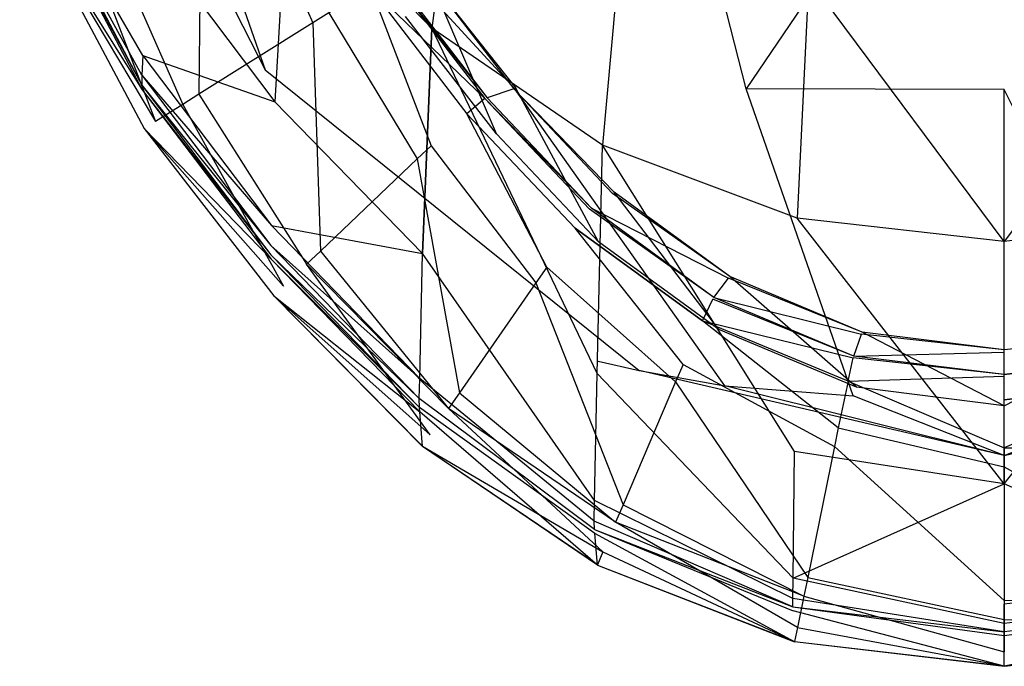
# Model space of a CAD drawing. Extents: x 0 to 0.36, y -0.55 to 0.
# Tile 1 of 25: x 0.033 to 0.18, y -0.55 to -0.453. Entities that reach past the tile are written whole.
import ezdxf

# ---------------------------------------------------------------- set-up
doc = ezdxf.new("R2010")
doc.units = 0
doc.layers.add('L0_WC_N_767710__0___REPLACEMTFO', color=7, linetype='CONTINUOUS')

msp = doc.modelspace()

# ---------------------------------------------------------------- linework, layer by layer
at = {"layer": 'L0_WC_N_767710__0___REPLACEMTFO', "color": 8}
for points, invisible_edges in [([(0.036309, -0.395589, 0.311813), (0.069614, -0.460972, 0.318423), (0.04829, -0.400198, 0.263608), (0.036309, -0.395589, 0.311813)], 14), ([(0.04829, -0.400198, 0.263608), (0.069614, -0.460972, 0.318423), (0.079198, -0.464286, 0.281837), (0.04829, -0.400198, 0.263608)], 14), ([(0.106856, -0.463733, 0.254374), (0.04829, -0.400198, 0.263608), (0.079198, -0.464286, 0.281837), (0.106856, -0.463733, 0.254374)], 14), ([(0.04829, -0.400198, 0.263608), (0.106856, -0.463733, 0.254374), (0.082529, -0.403748, 0.225621), (0.04829, -0.400198, 0.263608)], 14), ([(0.127132, -0.407591, 0.198717), (0.082529, -0.403748, 0.225621), (0.106856, -0.463733, 0.254374), (0.127132, -0.407591, 0.198717)], 14), ([(0.180001, -0.406734, 0.192927), (0.127132, -0.407591, 0.198717), (0.141452, -0.463819, 0.23722), (0.180001, -0.406734, 0.192927)], 14), ([(0.180001, -0.406734, 0.192927), (0.141452, -0.463819, 0.23722), (0.179993, -0.463899, 0.231038), (0.180001, -0.406734, 0.192927)], 14), ([(0.232868, -0.407591, 0.198717), (0.180001, -0.406734, 0.192927), (0.180007, -0.463899, 0.231038), (0.232868, -0.407591, 0.198717)], 14), ([(0.141452, -0.463819, 0.23722), (0.127132, -0.407591, 0.198717), (0.106856, -0.463733, 0.254374), (0.141452, -0.463819, 0.23722)], 14), ([(0.076702, -0.453971, 0.360159), (0.062637, -0.42141, 0.360159), (0.060035, -0.422593, 0.360159), (0.076702, -0.453971, 0.360159)], 13), ([(0.062637, -0.42141, 0.360159), (0.076702, -0.453971, 0.360159), (0.079126, -0.452454, 0.360159), (0.062637, -0.42141, 0.360159)], 14), ([(0.098628, -0.421761, 0.199182), (0.09449, -0.454767, 0.228933), (0.07301, -0.432799, 0.233364), (0.098628, -0.421761, 0.199182)], 14), ([(0.119993, -0.472185, 0.22553), (0.09449, -0.454767, 0.228933), (0.098628, -0.421761, 0.199182), (0.119993, -0.472185, 0.22553)], 14), ([(0.123167, -0.437391, 0.195052), (0.119993, -0.472185, 0.22553), (0.098628, -0.421761, 0.199182), (0.123167, -0.437391, 0.195052)], 14), ([(0.059712, -0.46461, 0.360159), (0.060035, -0.422593, 0.360159), (0.041798, -0.430884, 0.360159), (0.059712, -0.46461, 0.360159)], 13), ([(0.060035, -0.422593, 0.360159), (0.059712, -0.46461, 0.360159), (0.076702, -0.453971, 0.360159), (0.060035, -0.422593, 0.360159)], 14), ([(0.051314, -0.458827, 0.300282), (0.032994, -0.427008, 0.305445), (0.033163, -0.424341, 0.30067), (0.051314, -0.458827, 0.300282)], 14), ([(0.033163, -0.424341, 0.30067), (0.052004, -0.440452, 0.270761), (0.051314, -0.458827, 0.300282), (0.033163, -0.424341, 0.30067)], 14), ([(0.051203, -0.46178, 0.305334), (0.032936, -0.428446, 0.309512), (0.032994, -0.427008, 0.305445), (0.051203, -0.46178, 0.305334)], 14), ([(0.032994, -0.427008, 0.305445), (0.051314, -0.458827, 0.300282), (0.051203, -0.46178, 0.305334), (0.032994, -0.427008, 0.305445)], 13), ([(0.032936, -0.428446, 0.309512), (0.051186, -0.463242, 0.309369), (0.032946, -0.429141, 0.313976), (0.032936, -0.428446, 0.309512)], 14), ([(0.032936, -0.428446, 0.309512), (0.051203, -0.46178, 0.305334), (0.051186, -0.463242, 0.309369), (0.032936, -0.428446, 0.309512)], 13), ([(0.032946, -0.429141, 0.313976), (0.051186, -0.463242, 0.309369), (0.051223, -0.463944, 0.313849), (0.032946, -0.429141, 0.313976)], 14), ([(0.032946, -0.429141, 0.313976), (0.051223, -0.463944, 0.313849), (0.033029, -0.434871, 0.350791), (0.032946, -0.429141, 0.313976)], 14), ([(0.057288, -0.466128, 0.360159), (0.041798, -0.430884, 0.360159), (0.039196, -0.432067, 0.360159), (0.057288, -0.466128, 0.360159)], 13), ([(0.041798, -0.430884, 0.360159), (0.057288, -0.466128, 0.360159), (0.059712, -0.46461, 0.360159), (0.041798, -0.430884, 0.360159)], 14), ([(0.053229, -0.46867, 0.358283), (0.039196, -0.432067, 0.360159), (0.034841, -0.434047, 0.358283), (0.053229, -0.46867, 0.358283)], 13), ([(0.039196, -0.432067, 0.360159), (0.053229, -0.46867, 0.358283), (0.057288, -0.466128, 0.360159), (0.039196, -0.432067, 0.360159)], 14), ([(0.07301, -0.432799, 0.233364), (0.071021, -0.465755, 0.26879), (0.052004, -0.440452, 0.270761), (0.07301, -0.432799, 0.233364)], 14), ([(0.07301, -0.432799, 0.233364), (0.09449, -0.454767, 0.228933), (0.071021, -0.465755, 0.26879), (0.07301, -0.432799, 0.233364)], 14), ([(0.033029, -0.434871, 0.350791), (0.051223, -0.463944, 0.313849), (0.051527, -0.469737, 0.350788), (0.033029, -0.434871, 0.350791)], 14), ([(0.051533, -0.469733, 0.353755), (0.033029, -0.434871, 0.350791), (0.051527, -0.469737, 0.350788), (0.051533, -0.469733, 0.353755)], 13), ([(0.033029, -0.434871, 0.350791), (0.051533, -0.469733, 0.353755), (0.03303, -0.434871, 0.353755), (0.033029, -0.434871, 0.350791)], 14), ([(0.03303, -0.434871, 0.353755), (0.053229, -0.46867, 0.358283), (0.034841, -0.434047, 0.358283), (0.03303, -0.434871, 0.353755)], 14), ([(0.053229, -0.46867, 0.358283), (0.03303, -0.434871, 0.353755), (0.051533, -0.469733, 0.353755), (0.053229, -0.46867, 0.358283)], 13), ([(0.14908, -0.483085, 0.223643), (0.119993, -0.472185, 0.22553), (0.123167, -0.437391, 0.195052), (0.14908, -0.483085, 0.223643)], 14), ([(0.150775, -0.44736, 0.192607), (0.14908, -0.483085, 0.223643), (0.123167, -0.437391, 0.195052), (0.150775, -0.44736, 0.192607)], 14), ([(0.052004, -0.440452, 0.270761), (0.071021, -0.465755, 0.26879), (0.051314, -0.458827, 0.300282), (0.052004, -0.440452, 0.270761)], 14), ([(0.093668, -0.446819, 0.308193), (0.088939, -0.44715, 0.347563), (0.106734, -0.463811, 0.310417), (0.093668, -0.446819, 0.308193)], 14), ([(0.094026, -0.446794, 0.305211), (0.104139, -0.470533, 0.301781), (0.090577, -0.452987, 0.299455), (0.094026, -0.446794, 0.305211)], 13), ([(0.093668, -0.446819, 0.308193), (0.107046, -0.463699, 0.307432), (0.094026, -0.446794, 0.305211), (0.093668, -0.446819, 0.308193)], 14), ([(0.107046, -0.463699, 0.307432), (0.093668, -0.446819, 0.308193), (0.106734, -0.463811, 0.310417), (0.107046, -0.463699, 0.307432)], 13), ([(0.104139, -0.470533, 0.301781), (0.094026, -0.446794, 0.305211), (0.107046, -0.463699, 0.307432), (0.104139, -0.470533, 0.301781)], 14), ([(0.085369, -0.448852, 0.357462), (0.102417, -0.465227, 0.35095), (0.088532, -0.447179, 0.350951), (0.085369, -0.448852, 0.357462)], 14), ([(0.088532, -0.447179, 0.350951), (0.102761, -0.465118, 0.347739), (0.088939, -0.44715, 0.347563), (0.088532, -0.447179, 0.350951)], 14), ([(0.102761, -0.465118, 0.347739), (0.088532, -0.447179, 0.350951), (0.102417, -0.465227, 0.35095), (0.102761, -0.465118, 0.347739)], 13), ([(0.088939, -0.44715, 0.347563), (0.102761, -0.465118, 0.347739), (0.106734, -0.463811, 0.310417), (0.088939, -0.44715, 0.347563)], 14), ([(0.18, -0.486573, 0.223553), (0.14908, -0.483085, 0.223643), (0.150775, -0.44736, 0.192607), (0.18, -0.486573, 0.223553)], 14), ([(0.18, -0.486573, 0.223553), (0.150775, -0.44736, 0.192607), (0.18, -0.451111, 0.192034), (0.18, -0.486573, 0.223553)], 14), ([(0.209225, -0.44736, 0.192607), (0.18, -0.486573, 0.223553), (0.18, -0.451111, 0.192034), (0.209225, -0.44736, 0.192607)], 14), ([(0.21092, -0.483085, 0.223643), (0.18, -0.486573, 0.223553), (0.209225, -0.44736, 0.192607), (0.21092, -0.483085, 0.223643)], 14), ([(0.094385, -0.472299, 0.360157), (0.085369, -0.448852, 0.357462), (0.079126, -0.452454, 0.360159), (0.094385, -0.472299, 0.360157)], 13), ([(0.102417, -0.465227, 0.35095), (0.085369, -0.448852, 0.357462), (0.099708, -0.46752, 0.35746), (0.102417, -0.465227, 0.35095)], 13), ([(0.085369, -0.448852, 0.357462), (0.094385, -0.472299, 0.360157), (0.099708, -0.46752, 0.35746), (0.085369, -0.448852, 0.357462)], 14), ([(0.092321, -0.474263, 0.360157), (0.079126, -0.452454, 0.360159), (0.076702, -0.453971, 0.360159), (0.092321, -0.474263, 0.360157)], 13), ([(0.079126, -0.452454, 0.360159), (0.092321, -0.474263, 0.360157), (0.094385, -0.472299, 0.360157), (0.079126, -0.452454, 0.360159)], 14), ([(0.077862, -0.488025, 0.360157), (0.076702, -0.453971, 0.360159), (0.059712, -0.46461, 0.360159), (0.077862, -0.488025, 0.360157)], 13), ([(0.076702, -0.453971, 0.360159), (0.077862, -0.488025, 0.360157), (0.092321, -0.474263, 0.360157), (0.076702, -0.453971, 0.360159)], 14), ([(0.09449, -0.454767, 0.228933), (0.093119, -0.488376, 0.266543), (0.071021, -0.465755, 0.26879), (0.09449, -0.454767, 0.228933)], 14), ([(0.093119, -0.488376, 0.266543), (0.09449, -0.454767, 0.228933), (0.119188, -0.506307, 0.264507), (0.093119, -0.488376, 0.266543)], 14), ([(0.119188, -0.506307, 0.264507), (0.09449, -0.454767, 0.228933), (0.119993, -0.472185, 0.22553), (0.119188, -0.506307, 0.264507)], 14), ([(0.051314, -0.458827, 0.300282), (0.070531, -0.484209, 0.299785), (0.051203, -0.46178, 0.305334), (0.051314, -0.458827, 0.300282)], 14), ([(0.051314, -0.458827, 0.300282), (0.071021, -0.465755, 0.26879), (0.070531, -0.484209, 0.299785), (0.051314, -0.458827, 0.300282)], 14), ([(0.051203, -0.46178, 0.305334), (0.070451, -0.487174, 0.305091), (0.051186, -0.463242, 0.309369), (0.051203, -0.46178, 0.305334)], 14), ([(0.051203, -0.46178, 0.305334), (0.070531, -0.484209, 0.299785), (0.070451, -0.487174, 0.305091), (0.051203, -0.46178, 0.305334)], 14), ([(0.069614, -0.460972, 0.318423), (0.125444, -0.50584, 0.303414), (0.079198, -0.464286, 0.281837), (0.069614, -0.460972, 0.318423)], 14), ([(0.119352, -0.504457, 0.322634), (0.125444, -0.50584, 0.303414), (0.069614, -0.460972, 0.318423), (0.119352, -0.504457, 0.322634)], 14), ([(0.051186, -0.463242, 0.309369), (0.070467, -0.488575, 0.309137), (0.051223, -0.463944, 0.313849), (0.051186, -0.463242, 0.309369)], 14), ([(0.051186, -0.463242, 0.309369), (0.070451, -0.487174, 0.305091), (0.070467, -0.488575, 0.309137), (0.051186, -0.463242, 0.309369)], 14), ([(0.051223, -0.463944, 0.313849), (0.070513, -0.489237, 0.313641), (0.051527, -0.469737, 0.350788), (0.051223, -0.463944, 0.313849)], 14), ([(0.051223, -0.463944, 0.313849), (0.070467, -0.488575, 0.309137), (0.070513, -0.489237, 0.313641), (0.051223, -0.463944, 0.313849)], 14), ([(0.0758, -0.489988, 0.360157), (0.059712, -0.46461, 0.360159), (0.057288, -0.466128, 0.360159), (0.0758, -0.489988, 0.360157)], 13), ([(0.059712, -0.46461, 0.360159), (0.0758, -0.489988, 0.360157), (0.077862, -0.488025, 0.360157), (0.059712, -0.46461, 0.360159)], 14), ([(0.138245, -0.50814, 0.286433), (0.106856, -0.463733, 0.254374), (0.079198, -0.464286, 0.281837), (0.138245, -0.50814, 0.286433)], 14), ([(0.125444, -0.50584, 0.303414), (0.138245, -0.50814, 0.286433), (0.079198, -0.464286, 0.281837), (0.125444, -0.50584, 0.303414)], 14), ([(0.106734, -0.463811, 0.310417), (0.102761, -0.465118, 0.347739), (0.121464, -0.47941, 0.312455), (0.106734, -0.463811, 0.310417)], 14), ([(0.107046, -0.463699, 0.307432), (0.119413, -0.486639, 0.303914), (0.104139, -0.470533, 0.301781), (0.107046, -0.463699, 0.307432)], 13), ([(0.106734, -0.463811, 0.310417), (0.12172, -0.479218, 0.309468), (0.107046, -0.463699, 0.307432), (0.106734, -0.463811, 0.310417)], 14), ([(0.12172, -0.479218, 0.309468), (0.106734, -0.463811, 0.310417), (0.121464, -0.47941, 0.312455), (0.12172, -0.479218, 0.309468)], 13), ([(0.157414, -0.509632, 0.275109), (0.141452, -0.463819, 0.23722), (0.106856, -0.463733, 0.254374), (0.157414, -0.509632, 0.275109)], 14), ([(0.138245, -0.50814, 0.286433), (0.157414, -0.509632, 0.275109), (0.106856, -0.463733, 0.254374), (0.138245, -0.50814, 0.286433)], 14), ([(0.119413, -0.486639, 0.303914), (0.107046, -0.463699, 0.307432), (0.12172, -0.479218, 0.309468), (0.119413, -0.486639, 0.303914)], 14), ([(0.179993, -0.463899, 0.231038), (0.141452, -0.463819, 0.23722), (0.157414, -0.509632, 0.275109), (0.179993, -0.463899, 0.231038)], 14), ([(0.18, -0.510199, 0.271112), (0.179993, -0.463899, 0.231038), (0.157414, -0.509632, 0.275109), (0.18, -0.510199, 0.271112)], 14), ([(0.202586, -0.509632, 0.275109), (0.180007, -0.463899, 0.231038), (0.18, -0.510199, 0.271112), (0.202586, -0.509632, 0.275109)], 14), ([(0.072348, -0.49328, 0.358282), (0.057288, -0.466128, 0.360159), (0.053229, -0.46867, 0.358283), (0.072348, -0.49328, 0.358282)], 13), ([(0.057288, -0.466128, 0.360159), (0.072348, -0.49328, 0.358282), (0.0758, -0.489988, 0.360157), (0.057288, -0.466128, 0.360159)], 14), ([(0.071021, -0.465755, 0.26879), (0.093119, -0.488376, 0.266543), (0.070531, -0.484209, 0.299785), (0.071021, -0.465755, 0.26879)], 14), ([(0.102417, -0.465227, 0.35095), (0.099708, -0.46752, 0.35746), (0.118054, -0.481777, 0.350947), (0.102417, -0.465227, 0.35095)], 14), ([(0.102417, -0.465227, 0.35095), (0.11833, -0.481595, 0.347897), (0.102761, -0.465118, 0.347739), (0.102417, -0.465227, 0.35095)], 14), ([(0.11833, -0.481595, 0.347897), (0.102417, -0.465227, 0.35095), (0.118054, -0.481777, 0.350947), (0.11833, -0.481595, 0.347897)], 13), ([(0.102761, -0.465118, 0.347739), (0.11833, -0.481595, 0.347897), (0.121464, -0.47941, 0.312455), (0.102761, -0.465118, 0.347739)], 14), ([(0.111673, -0.490401, 0.360154), (0.099708, -0.46752, 0.35746), (0.094385, -0.472299, 0.360157), (0.111673, -0.490401, 0.360154)], 14), ([(0.115892, -0.484612, 0.357457), (0.099708, -0.46752, 0.35746), (0.111673, -0.490401, 0.360154), (0.115892, -0.484612, 0.357457)], 14), ([(0.099708, -0.46752, 0.35746), (0.115892, -0.484612, 0.357457), (0.118054, -0.481777, 0.350947), (0.099708, -0.46752, 0.35746)], 14), ([(0.051533, -0.469733, 0.353755), (0.072348, -0.49328, 0.358282), (0.053229, -0.46867, 0.358283), (0.051533, -0.469733, 0.353755)], 14), ([(0.051527, -0.469737, 0.350788), (0.070899, -0.49468, 0.353754), (0.051533, -0.469733, 0.353755), (0.051527, -0.469737, 0.350788)], 14), ([(0.051527, -0.469737, 0.350788), (0.070513, -0.489237, 0.313641), (0.070892, -0.494699, 0.350782), (0.051527, -0.469737, 0.350788)], 14), ([(0.070899, -0.49468, 0.353754), (0.051527, -0.469737, 0.350788), (0.070892, -0.494699, 0.350782), (0.070899, -0.49468, 0.353754)], 13), ([(0.072348, -0.49328, 0.358282), (0.051533, -0.469733, 0.353755), (0.070899, -0.49468, 0.353754), (0.072348, -0.49328, 0.358282)], 13), ([(0.110042, -0.492746, 0.360154), (0.094385, -0.472299, 0.360157), (0.092321, -0.474263, 0.360157), (0.110042, -0.492746, 0.360154)], 13), ([(0.094385, -0.472299, 0.360157), (0.110042, -0.492746, 0.360154), (0.111673, -0.490401, 0.360154), (0.094385, -0.472299, 0.360157)], 14), ([(0.119188, -0.506307, 0.264507), (0.119993, -0.472185, 0.22553), (0.148675, -0.517949, 0.263522), (0.119188, -0.506307, 0.264507)], 14), ([(0.148675, -0.517949, 0.263522), (0.119993, -0.472185, 0.22553), (0.14908, -0.483085, 0.223643), (0.148675, -0.517949, 0.263522)], 14), ([(0.098622, -0.50916, 0.360154), (0.092321, -0.474263, 0.360157), (0.077862, -0.488025, 0.360157), (0.098622, -0.50916, 0.360154)], 13), ([(0.092321, -0.474263, 0.360157), (0.098622, -0.50916, 0.360154), (0.110042, -0.492746, 0.360154), (0.092321, -0.474263, 0.360157)], 14), ([(0.11833, -0.481595, 0.347897), (0.138817, -0.492065, 0.314106), (0.121464, -0.47941, 0.312455), (0.11833, -0.481595, 0.347897)], 14), ([(0.12172, -0.479218, 0.309468), (0.137386, -0.499705, 0.305645), (0.119413, -0.486639, 0.303914), (0.12172, -0.479218, 0.309468)], 13), ([(0.121464, -0.47941, 0.312455), (0.139001, -0.491808, 0.311118), (0.12172, -0.479218, 0.309468), (0.121464, -0.47941, 0.312455)], 13), ([(0.139001, -0.491808, 0.311118), (0.121464, -0.47941, 0.312455), (0.138817, -0.492065, 0.314106), (0.139001, -0.491808, 0.311118)], 14), ([(0.137386, -0.499705, 0.305645), (0.12172, -0.479218, 0.309468), (0.139001, -0.491808, 0.311118), (0.137386, -0.499705, 0.305645)], 14), ([(0.115892, -0.484612, 0.357457), (0.134945, -0.49841, 0.357455), (0.118054, -0.481777, 0.350947), (0.115892, -0.484612, 0.357457)], 14), ([(0.118054, -0.481777, 0.350947), (0.136641, -0.494933, 0.348026), (0.11833, -0.481595, 0.347897), (0.118054, -0.481777, 0.350947)], 13), ([(0.136641, -0.494933, 0.348026), (0.118054, -0.481777, 0.350947), (0.136447, -0.495176, 0.350945), (0.136641, -0.494933, 0.348026)], 14), ([(0.134945, -0.49841, 0.357455), (0.136447, -0.495176, 0.350945), (0.118054, -0.481777, 0.350947), (0.134945, -0.49841, 0.357455)], 14), ([(0.136641, -0.494933, 0.348026), (0.138817, -0.492065, 0.314106), (0.11833, -0.481595, 0.347897), (0.136641, -0.494933, 0.348026)], 14), ([(0.18, -0.522757, 0.264053), (0.148675, -0.517949, 0.263522), (0.14908, -0.483085, 0.223643), (0.18, -0.522757, 0.264053)], 14), ([(0.18, -0.522757, 0.264053), (0.14908, -0.483085, 0.223643), (0.18, -0.486573, 0.223553), (0.18, -0.522757, 0.264053)], 14), ([(0.18, -0.522757, 0.264053), (0.18, -0.486573, 0.223553), (0.21092, -0.483085, 0.223643), (0.18, -0.522757, 0.264053)], 14), ([(0.18, -0.522757, 0.264053), (0.21092, -0.483085, 0.223643), (0.211325, -0.517949, 0.263522), (0.18, -0.522757, 0.264053)], 14), ([(0.070531, -0.484209, 0.299785), (0.092697, -0.507047, 0.299146), (0.070451, -0.487174, 0.305091), (0.070531, -0.484209, 0.299785)], 14), ([(0.070531, -0.484209, 0.299785), (0.093119, -0.488376, 0.266543), (0.092697, -0.507047, 0.299146), (0.070531, -0.484209, 0.299785)], 14), ([(0.132033, -0.504938, 0.360152), (0.115892, -0.484612, 0.357457), (0.111673, -0.490401, 0.360154), (0.132033, -0.504938, 0.360152)], 14), ([(0.134945, -0.49841, 0.357455), (0.115892, -0.484612, 0.357457), (0.132033, -0.504938, 0.360152), (0.134945, -0.49841, 0.357455)], 14), ([(0.070451, -0.487174, 0.305091), (0.092697, -0.507047, 0.299146), (0.092626, -0.510043, 0.304738), (0.070451, -0.487174, 0.305091)], 14), ([(0.070451, -0.487174, 0.305091), (0.092626, -0.510043, 0.304738), (0.070467, -0.488575, 0.309137), (0.070451, -0.487174, 0.305091)], 14), ([(0.096995, -0.5115, 0.360154), (0.077862, -0.488025, 0.360157), (0.0758, -0.489988, 0.360157), (0.096995, -0.5115, 0.360154)], 13), ([(0.077862, -0.488025, 0.360157), (0.096995, -0.5115, 0.360154), (0.098622, -0.50916, 0.360154), (0.077862, -0.488025, 0.360157)], 14), ([(0.070467, -0.488575, 0.309137), (0.092659, -0.511389, 0.308805), (0.070513, -0.489237, 0.313641), (0.070467, -0.488575, 0.309137)], 14), ([(0.070467, -0.488575, 0.309137), (0.092626, -0.510043, 0.304738), (0.092659, -0.511389, 0.308805), (0.070467, -0.488575, 0.309137)], 14), ([(0.070513, -0.489237, 0.313641), (0.092659, -0.511389, 0.308805), (0.092706, -0.512015, 0.313344), (0.070513, -0.489237, 0.313641)], 14), ([(0.070513, -0.489237, 0.313641), (0.092706, -0.512015, 0.313344), (0.070892, -0.494699, 0.350782), (0.070513, -0.489237, 0.313641)], 14), ([(0.092697, -0.507047, 0.299146), (0.093119, -0.488376, 0.266543), (0.118803, -0.525265, 0.298553), (0.092697, -0.507047, 0.299146)], 14), ([(0.118803, -0.525265, 0.298553), (0.093119, -0.488376, 0.266543), (0.119188, -0.506307, 0.264507), (0.118803, -0.525265, 0.298553)], 14), ([(0.09427, -0.515431, 0.358278), (0.0758, -0.489988, 0.360157), (0.072348, -0.49328, 0.358282), (0.09427, -0.515431, 0.358278)], 14), ([(0.096995, -0.5115, 0.360154), (0.0758, -0.489988, 0.360157), (0.09427, -0.515431, 0.358278), (0.096995, -0.5115, 0.360154)], 14), ([(0.130911, -0.507556, 0.360152), (0.111673, -0.490401, 0.360154), (0.110042, -0.492746, 0.360154), (0.130911, -0.507556, 0.360152)], 13), ([(0.111673, -0.490401, 0.360154), (0.130911, -0.507556, 0.360152), (0.132033, -0.504938, 0.360152), (0.111673, -0.490401, 0.360154)], 14), ([(0.136641, -0.494933, 0.348026), (0.15866, -0.500434, 0.315201), (0.138817, -0.492065, 0.314106), (0.136641, -0.494933, 0.348026)], 14), ([(0.139001, -0.491808, 0.311118), (0.157921, -0.508355, 0.306795), (0.137386, -0.499705, 0.305645), (0.139001, -0.491808, 0.311118)], 13), ([(0.138817, -0.492065, 0.314106), (0.158756, -0.500137, 0.312214), (0.139001, -0.491808, 0.311118), (0.138817, -0.492065, 0.314106)], 13), ([(0.158756, -0.500137, 0.312214), (0.138817, -0.492065, 0.314106), (0.15866, -0.500434, 0.315201), (0.158756, -0.500137, 0.312214)], 14), ([(0.157921, -0.508355, 0.306795), (0.139001, -0.491808, 0.311118), (0.158756, -0.500137, 0.312214), (0.157921, -0.508355, 0.306795)], 14), ([(0.070899, -0.49468, 0.353754), (0.09427, -0.515431, 0.358278), (0.072348, -0.49328, 0.358282), (0.070899, -0.49468, 0.353754)], 14), ([(0.123054, -0.525889, 0.360152), (0.110042, -0.492746, 0.360154), (0.098622, -0.50916, 0.360154), (0.123054, -0.525889, 0.360152)], 13), ([(0.110042, -0.492746, 0.360154), (0.123054, -0.525889, 0.360152), (0.130911, -0.507556, 0.360152), (0.110042, -0.492746, 0.360154)], 14), ([(0.070899, -0.49468, 0.353754), (0.070892, -0.494699, 0.350782), (0.09311, -0.517133, 0.353751), (0.070899, -0.49468, 0.353754)], 14), ([(0.070892, -0.494699, 0.350782), (0.092706, -0.512015, 0.313344), (0.093095, -0.517175, 0.350768), (0.070892, -0.494699, 0.350782)], 14), ([(0.070892, -0.494699, 0.350782), (0.093095, -0.517175, 0.350768), (0.09311, -0.517133, 0.353751), (0.070892, -0.494699, 0.350782)], 14), ([(0.09427, -0.515431, 0.358278), (0.070899, -0.49468, 0.353754), (0.09311, -0.517133, 0.353751), (0.09427, -0.515431, 0.358278)], 13), ([(0.134945, -0.49841, 0.357455), (0.157451, -0.503971, 0.350946), (0.136447, -0.495176, 0.350945), (0.134945, -0.49841, 0.357455)], 14), ([(0.136447, -0.495176, 0.350945), (0.157551, -0.503692, 0.348114), (0.136641, -0.494933, 0.348026), (0.136447, -0.495176, 0.350945)], 13), ([(0.157551, -0.503692, 0.348114), (0.136447, -0.495176, 0.350945), (0.157451, -0.503971, 0.350946), (0.157551, -0.503692, 0.348114)], 14), ([(0.157551, -0.503692, 0.348114), (0.15866, -0.500434, 0.315201), (0.136641, -0.494933, 0.348026), (0.157551, -0.503692, 0.348114)], 14), ([(0.155201, -0.514426, 0.360155), (0.134945, -0.49841, 0.357455), (0.132033, -0.504938, 0.360152), (0.155201, -0.514426, 0.360155)], 14), ([(0.156685, -0.507438, 0.357458), (0.157451, -0.503971, 0.350946), (0.134945, -0.49841, 0.357455), (0.156685, -0.507438, 0.357458)], 14), ([(0.156685, -0.507438, 0.357458), (0.134945, -0.49841, 0.357455), (0.155201, -0.514426, 0.360155), (0.156685, -0.507438, 0.357458)], 14), ([(0.157551, -0.503692, 0.348114), (0.18, -0.503088, 0.31555), (0.15866, -0.500434, 0.315201), (0.157551, -0.503692, 0.348114)], 14), ([(0.158756, -0.500137, 0.312214), (0.18, -0.511111, 0.307163), (0.157921, -0.508355, 0.306795), (0.158756, -0.500137, 0.312214)], 13), ([(0.15866, -0.500434, 0.315201), (0.18, -0.502782, 0.312563), (0.158756, -0.500137, 0.312214), (0.15866, -0.500434, 0.315201)], 13), ([(0.18, -0.502782, 0.312563), (0.15866, -0.500434, 0.315201), (0.18, -0.503088, 0.31555), (0.18, -0.502782, 0.312563)], 14), ([(0.18, -0.511111, 0.307163), (0.158756, -0.500137, 0.312214), (0.18, -0.502782, 0.312563), (0.18, -0.511111, 0.307163)], 14), ([(0.18, -0.502782, 0.312563), (0.20134, -0.500434, 0.315201), (0.201244, -0.500137, 0.312214), (0.18, -0.502782, 0.312563)], 13), ([(0.201244, -0.500137, 0.312214), (0.18, -0.511111, 0.307163), (0.18, -0.502782, 0.312563), (0.201244, -0.500137, 0.312214)], 13), ([(0.18, -0.511111, 0.307163), (0.201244, -0.500137, 0.312214), (0.202079, -0.508355, 0.306795), (0.18, -0.511111, 0.307163)], 14), ([(0.202449, -0.503692, 0.348114), (0.20134, -0.500434, 0.315201), (0.18, -0.503088, 0.31555), (0.202449, -0.503692, 0.348114)], 14), ([(0.20134, -0.500434, 0.315201), (0.18, -0.502782, 0.312563), (0.18, -0.503088, 0.31555), (0.20134, -0.500434, 0.315201)], 14), ([(0.156685, -0.507438, 0.357458), (0.18, -0.506714, 0.350948), (0.157451, -0.503971, 0.350946), (0.156685, -0.507438, 0.357458)], 14), ([(0.157451, -0.503971, 0.350946), (0.18, -0.506426, 0.348143), (0.157551, -0.503692, 0.348114), (0.157451, -0.503971, 0.350946)], 13), ([(0.18, -0.506426, 0.348143), (0.157451, -0.503971, 0.350946), (0.18, -0.506714, 0.350948), (0.18, -0.506426, 0.348143)], 14), ([(0.18, -0.506426, 0.348143), (0.18, -0.503088, 0.31555), (0.157551, -0.503692, 0.348114), (0.18, -0.506426, 0.348143)], 14), ([(0.18, -0.506426, 0.348143), (0.202449, -0.503692, 0.348114), (0.18, -0.503088, 0.31555), (0.18, -0.506426, 0.348143)], 14), ([(0.18, -0.506426, 0.348143), (0.202549, -0.503971, 0.350946), (0.202449, -0.503692, 0.348114), (0.18, -0.506426, 0.348143)], 13), ([(0.202549, -0.503971, 0.350946), (0.18, -0.506426, 0.348143), (0.18, -0.506714, 0.350948), (0.202549, -0.503971, 0.350946)], 14), ([(0.203315, -0.507438, 0.357458), (0.202549, -0.503971, 0.350946), (0.18, -0.506714, 0.350948), (0.203315, -0.507438, 0.357458)], 14), ([(0.18, -0.518526, 0.325059), (0.125444, -0.50584, 0.303414), (0.119352, -0.504457, 0.322634), (0.18, -0.518526, 0.325059)], 14), ([(0.18, -0.518526, 0.325059), (0.138245, -0.50814, 0.286433), (0.125444, -0.50584, 0.303414), (0.18, -0.518526, 0.325059)], 14), ([(0.15463, -0.517211, 0.360154), (0.132033, -0.504938, 0.360152), (0.130911, -0.507556, 0.360152), (0.15463, -0.517211, 0.360154)], 13), ([(0.132033, -0.504938, 0.360152), (0.15463, -0.517211, 0.360154), (0.155201, -0.514426, 0.360155), (0.132033, -0.504938, 0.360152)], 14), ([(0.18, -0.518526, 0.325059), (0.240648, -0.504457, 0.322634), (0.234556, -0.50584, 0.303414), (0.18, -0.518526, 0.325059)], 14), ([(0.18, -0.518526, 0.325059), (0.234556, -0.50584, 0.303414), (0.221755, -0.50814, 0.286433), (0.18, -0.518526, 0.325059)], 14), ([(0.092626, -0.510043, 0.304738), (0.092697, -0.507047, 0.299146), (0.118734, -0.528311, 0.304402), (0.092626, -0.510043, 0.304738)], 14), ([(0.118734, -0.528311, 0.304402), (0.092697, -0.507047, 0.299146), (0.118803, -0.525265, 0.298553), (0.118734, -0.528311, 0.304402)], 14), ([(0.118803, -0.525265, 0.298553), (0.119188, -0.506307, 0.264507), (0.148448, -0.536835, 0.298051), (0.118803, -0.525265, 0.298553)], 14), ([(0.148448, -0.536835, 0.298051), (0.119188, -0.506307, 0.264507), (0.148675, -0.517949, 0.263522), (0.148448, -0.536835, 0.298051)], 14), ([(0.18, -0.510247, 0.35746), (0.18, -0.506714, 0.350948), (0.156685, -0.507438, 0.357458), (0.18, -0.510247, 0.35746)], 14), ([(0.18, -0.510247, 0.35746), (0.203315, -0.507438, 0.357458), (0.18, -0.506714, 0.350948), (0.18, -0.510247, 0.35746)], 14), ([(0.150634, -0.536733, 0.360155), (0.130911, -0.507556, 0.360152), (0.123054, -0.525889, 0.360152), (0.150634, -0.536733, 0.360155)], 13), ([(0.130911, -0.507556, 0.360152), (0.150634, -0.536733, 0.360155), (0.15463, -0.517211, 0.360154), (0.130911, -0.507556, 0.360152)], 14), ([(0.18, -0.518526, 0.325059), (0.157414, -0.509632, 0.275109), (0.138245, -0.50814, 0.286433), (0.18, -0.518526, 0.325059)], 14), ([(0.18, -0.517395, 0.360157), (0.156685, -0.507438, 0.357458), (0.155201, -0.514426, 0.360155), (0.18, -0.517395, 0.360157)], 13), ([(0.156685, -0.507438, 0.357458), (0.18, -0.517395, 0.360157), (0.18, -0.510247, 0.35746), (0.156685, -0.507438, 0.357458)], 14), ([(0.18, -0.517395, 0.360157), (0.203315, -0.507438, 0.357458), (0.18, -0.510247, 0.35746), (0.18, -0.517395, 0.360157)], 13), ([(0.203315, -0.507438, 0.357458), (0.18, -0.517395, 0.360157), (0.204799, -0.514426, 0.360155), (0.203315, -0.507438, 0.357458)], 14), ([(0.18, -0.518526, 0.325059), (0.221755, -0.50814, 0.286433), (0.202586, -0.509632, 0.275109), (0.18, -0.518526, 0.325059)], 14), ([(0.118778, -0.52959, 0.308473), (0.092626, -0.510043, 0.304738), (0.118734, -0.528311, 0.304402), (0.118778, -0.52959, 0.308473)], 14), ([(0.092659, -0.511389, 0.308805), (0.092626, -0.510043, 0.304738), (0.118778, -0.52959, 0.308473), (0.092659, -0.511389, 0.308805)], 14), ([(0.121934, -0.528502, 0.360152), (0.098622, -0.50916, 0.360154), (0.096995, -0.5115, 0.360154), (0.121934, -0.528502, 0.360152)], 13), ([(0.098622, -0.50916, 0.360154), (0.121934, -0.528502, 0.360152), (0.123054, -0.525889, 0.360152), (0.098622, -0.50916, 0.360154)], 14), ([(0.18, -0.518526, 0.325059), (0.18, -0.510199, 0.271112), (0.157414, -0.509632, 0.275109), (0.18, -0.518526, 0.325059)], 14), ([(0.18, -0.518526, 0.325059), (0.202586, -0.509632, 0.275109), (0.18, -0.510199, 0.271112), (0.18, -0.518526, 0.325059)], 14), ([(0.118827, -0.530165, 0.313046), (0.092659, -0.511389, 0.308805), (0.118778, -0.52959, 0.308473), (0.118827, -0.530165, 0.313046)], 14), ([(0.092706, -0.512015, 0.313344), (0.092659, -0.511389, 0.308805), (0.118827, -0.530165, 0.313046), (0.092706, -0.512015, 0.313344)], 14), ([(0.120054, -0.532906, 0.358277), (0.096995, -0.5115, 0.360154), (0.09427, -0.515431, 0.358278), (0.120054, -0.532906, 0.358277)], 14), ([(0.121934, -0.528502, 0.360152), (0.096995, -0.5115, 0.360154), (0.120054, -0.532906, 0.358277), (0.121934, -0.528502, 0.360152)], 14), ([(0.119222, -0.53491, 0.350754), (0.092706, -0.512015, 0.313344), (0.118827, -0.530165, 0.313046), (0.119222, -0.53491, 0.350754)], 14), ([(0.093095, -0.517175, 0.350768), (0.092706, -0.512015, 0.313344), (0.119222, -0.53491, 0.350754), (0.093095, -0.517175, 0.350768)], 14), ([(0.18, -0.520239, 0.360157), (0.155201, -0.514426, 0.360155), (0.15463, -0.517211, 0.360154), (0.18, -0.520239, 0.360157)], 13), ([(0.155201, -0.514426, 0.360155), (0.18, -0.520239, 0.360157), (0.18, -0.517395, 0.360157), (0.155201, -0.514426, 0.360155)], 14), ([(0.18, -0.517395, 0.360157), (0.20537, -0.517211, 0.360154), (0.204799, -0.514426, 0.360155), (0.18, -0.517395, 0.360157)], 14), ([(0.09311, -0.517133, 0.353751), (0.120054, -0.532906, 0.358277), (0.09427, -0.515431, 0.358278), (0.09311, -0.517133, 0.353751)], 14), ([(0.09311, -0.517133, 0.353751), (0.093095, -0.517175, 0.350768), (0.119241, -0.534841, 0.353751), (0.09311, -0.517133, 0.353751)], 14), ([(0.119241, -0.534841, 0.353751), (0.093095, -0.517175, 0.350768), (0.119222, -0.53491, 0.350754), (0.119241, -0.534841, 0.353751)], 14), ([(0.120054, -0.532906, 0.358277), (0.09311, -0.517133, 0.353751), (0.119241, -0.534841, 0.353751), (0.120054, -0.532906, 0.358277)], 13), ([(0.18, -0.540173, 0.360157), (0.15463, -0.517211, 0.360154), (0.150634, -0.536733, 0.360155), (0.18, -0.540173, 0.360157)], 13), ([(0.15463, -0.517211, 0.360154), (0.18, -0.540173, 0.360157), (0.18, -0.520239, 0.360157), (0.15463, -0.517211, 0.360154)], 14), ([(0.20537, -0.517211, 0.360154), (0.18, -0.517395, 0.360157), (0.18, -0.520239, 0.360157), (0.20537, -0.517211, 0.360154)], 13), ([(0.18, -0.520239, 0.360157), (0.209366, -0.536733, 0.360155), (0.20537, -0.517211, 0.360154), (0.18, -0.520239, 0.360157)], 14), ([(0.148448, -0.536835, 0.298051), (0.148675, -0.517949, 0.263522), (0.18, -0.522757, 0.264053), (0.148448, -0.536835, 0.298051)], 14), ([(0.211552, -0.536835, 0.298051), (0.18, -0.522757, 0.264053), (0.211325, -0.517949, 0.263522), (0.211552, -0.536835, 0.298051)], 14), ([(0.209366, -0.536733, 0.360155), (0.18, -0.520239, 0.360157), (0.18, -0.540173, 0.360157), (0.209366, -0.536733, 0.360155)], 13), ([(0.148448, -0.536835, 0.298051), (0.18, -0.522757, 0.264053), (0.18, -0.540742, 0.297847), (0.148448, -0.536835, 0.298051)], 14), ([(0.211552, -0.536835, 0.298051), (0.18, -0.540742, 0.297847), (0.18, -0.522757, 0.264053), (0.211552, -0.536835, 0.298051)], 14), ([(0.118734, -0.528311, 0.304402), (0.118803, -0.525265, 0.298553), (0.148408, -0.539878, 0.30401), (0.118734, -0.528311, 0.304402)], 14), ([(0.148408, -0.539878, 0.30401), (0.118803, -0.525265, 0.298553), (0.148448, -0.536835, 0.298051), (0.148408, -0.539878, 0.30401)], 14), ([(0.150064, -0.539517, 0.360155), (0.123054, -0.525889, 0.360152), (0.121934, -0.528502, 0.360152), (0.150064, -0.539517, 0.360155)], 13), ([(0.123054, -0.525889, 0.360152), (0.150064, -0.539517, 0.360155), (0.150634, -0.536733, 0.360155), (0.123054, -0.525889, 0.360152)], 14), ([(0.148435, -0.541131, 0.308137), (0.118734, -0.528311, 0.304402), (0.148408, -0.539878, 0.30401), (0.148435, -0.541131, 0.308137)], 14), ([(0.118778, -0.52959, 0.308473), (0.118734, -0.528311, 0.304402), (0.148435, -0.541131, 0.308137), (0.118778, -0.52959, 0.308473)], 14), ([(0.149105, -0.544218, 0.35828), (0.121934, -0.528502, 0.360152), (0.120054, -0.532906, 0.358277), (0.149105, -0.544218, 0.35828)], 14), ([(0.150064, -0.539517, 0.360155), (0.121934, -0.528502, 0.360152), (0.149105, -0.544218, 0.35828), (0.150064, -0.539517, 0.360155)], 14), ([(0.148461, -0.541697, 0.312746), (0.118778, -0.52959, 0.308473), (0.148435, -0.541131, 0.308137), (0.148461, -0.541697, 0.312746)], 13), ([(0.118778, -0.52959, 0.308473), (0.148461, -0.541697, 0.312746), (0.118827, -0.530165, 0.313046), (0.118778, -0.52959, 0.308473)], 14), ([(0.148677, -0.546367, 0.35075), (0.118827, -0.530165, 0.313046), (0.148461, -0.541697, 0.312746), (0.148677, -0.546367, 0.35075)], 14), ([(0.119222, -0.53491, 0.350754), (0.118827, -0.530165, 0.313046), (0.148677, -0.546367, 0.35075), (0.119222, -0.53491, 0.350754)], 14), ([(0.148688, -0.546286, 0.353754), (0.120054, -0.532906, 0.358277), (0.119241, -0.534841, 0.353751), (0.148688, -0.546286, 0.353754)], 13), ([(0.120054, -0.532906, 0.358277), (0.148688, -0.546286, 0.353754), (0.149105, -0.544218, 0.35828), (0.120054, -0.532906, 0.358277)], 14), ([(0.119222, -0.53491, 0.350754), (0.148688, -0.546286, 0.353754), (0.119241, -0.534841, 0.353751), (0.119222, -0.53491, 0.350754)], 14), ([(0.148688, -0.546286, 0.353754), (0.119222, -0.53491, 0.350754), (0.148677, -0.546367, 0.35075), (0.148688, -0.546286, 0.353754)], 13), ([(0.18, -0.543016, 0.360157), (0.150634, -0.536733, 0.360155), (0.150064, -0.539517, 0.360155), (0.18, -0.543016, 0.360157)], 13), ([(0.150634, -0.536733, 0.360155), (0.18, -0.543016, 0.360157), (0.18, -0.540173, 0.360157), (0.150634, -0.536733, 0.360155)], 14), ([(0.18, -0.540173, 0.360157), (0.209936, -0.539517, 0.360155), (0.209366, -0.536733, 0.360155), (0.18, -0.540173, 0.360157)], 14), ([(0.148408, -0.539878, 0.30401), (0.148448, -0.536835, 0.298051), (0.18, -0.543632, 0.30368), (0.148408, -0.539878, 0.30401)], 14), ([(0.18, -0.543632, 0.30368), (0.148448, -0.536835, 0.298051), (0.18, -0.540742, 0.297847), (0.18, -0.543632, 0.30368)], 14), ([(0.18, -0.543632, 0.30368), (0.18, -0.540742, 0.297847), (0.211552, -0.536835, 0.298051), (0.18, -0.543632, 0.30368)], 14), ([(0.211592, -0.539878, 0.30401), (0.18, -0.543632, 0.30368), (0.211552, -0.536835, 0.298051), (0.211592, -0.539878, 0.30401)], 14), ([(0.18, -0.547819, 0.358282), (0.150064, -0.539517, 0.360155), (0.149105, -0.544218, 0.35828), (0.18, -0.547819, 0.358282)], 13), ([(0.150064, -0.539517, 0.360155), (0.18, -0.547819, 0.358282), (0.18, -0.543016, 0.360157), (0.150064, -0.539517, 0.360155)], 14), ([(0.209936, -0.539517, 0.360155), (0.18, -0.540173, 0.360157), (0.18, -0.543016, 0.360157), (0.209936, -0.539517, 0.360155)], 13), ([(0.18, -0.543016, 0.360157), (0.210895, -0.544218, 0.35828), (0.209936, -0.539517, 0.360155), (0.18, -0.543016, 0.360157)], 14), ([(0.18, -0.544865, 0.30787), (0.148408, -0.539878, 0.30401), (0.18, -0.543632, 0.30368), (0.18, -0.544865, 0.30787)], 14), ([(0.148435, -0.541131, 0.308137), (0.148408, -0.539878, 0.30401), (0.18, -0.544865, 0.30787), (0.148435, -0.541131, 0.308137)], 14), ([(0.18, -0.54542, 0.312507), (0.148435, -0.541131, 0.308137), (0.18, -0.544865, 0.30787), (0.18, -0.54542, 0.312507)], 13), ([(0.148435, -0.541131, 0.308137), (0.18, -0.54542, 0.312507), (0.148461, -0.541697, 0.312746), (0.148435, -0.541131, 0.308137)], 14), ([(0.18, -0.544865, 0.30787), (0.18, -0.543632, 0.30368), (0.211592, -0.539878, 0.30401), (0.18, -0.544865, 0.30787)], 14), ([(0.211565, -0.541131, 0.308137), (0.18, -0.544865, 0.30787), (0.211592, -0.539878, 0.30401), (0.211565, -0.541131, 0.308137)], 14), ([(0.211565, -0.541131, 0.308137), (0.18, -0.54542, 0.312507), (0.18, -0.544865, 0.30787), (0.211565, -0.541131, 0.308137)], 13), ([(0.18, -0.54542, 0.312507), (0.211565, -0.541131, 0.308137), (0.211539, -0.541697, 0.312746), (0.18, -0.54542, 0.312507)], 14), ([(0.18, -0.55, 0.350753), (0.148461, -0.541697, 0.312746), (0.18, -0.54542, 0.312507), (0.18, -0.55, 0.350753)], 14), ([(0.18, -0.55, 0.350753), (0.148677, -0.546367, 0.35075), (0.148461, -0.541697, 0.312746), (0.18, -0.55, 0.350753)], 14), ([(0.18, -0.55, 0.350753), (0.18, -0.54542, 0.312507), (0.211539, -0.541697, 0.312746), (0.18, -0.55, 0.350753)], 14), ([(0.18, -0.55, 0.350753), (0.211539, -0.541697, 0.312746), (0.211323, -0.546367, 0.35075), (0.18, -0.55, 0.350753)], 14), ([(0.210895, -0.544218, 0.35828), (0.18, -0.543016, 0.360157), (0.18, -0.547819, 0.358282), (0.210895, -0.544218, 0.35828)], 13), ([(0.18, -0.549922, 0.353756), (0.149105, -0.544218, 0.35828), (0.148688, -0.546286, 0.353754), (0.18, -0.549922, 0.353756)], 13), ([(0.149105, -0.544218, 0.35828), (0.18, -0.549922, 0.353756), (0.18, -0.547819, 0.358282), (0.149105, -0.544218, 0.35828)], 14), ([(0.210895, -0.544218, 0.35828), (0.18, -0.549922, 0.353756), (0.211312, -0.546286, 0.353754), (0.210895, -0.544218, 0.35828)], 13), ([(0.18, -0.549922, 0.353756), (0.210895, -0.544218, 0.35828), (0.18, -0.547819, 0.358282), (0.18, -0.549922, 0.353756)], 14), ([(0.18, -0.55, 0.350753), (0.148688, -0.546286, 0.353754), (0.148677, -0.546367, 0.35075), (0.18, -0.55, 0.350753)], 13), ([(0.148688, -0.546286, 0.353754), (0.18, -0.55, 0.350753), (0.18, -0.549922, 0.353756), (0.148688, -0.546286, 0.353754)], 14), ([(0.211312, -0.546286, 0.353754), (0.18, -0.55, 0.350753), (0.211323, -0.546367, 0.35075), (0.211312, -0.546286, 0.353754)], 13), ([(0.18, -0.55, 0.350753), (0.211312, -0.546286, 0.353754), (0.18, -0.549922, 0.353756), (0.18, -0.55, 0.350753)], 14)]:
    msp.add_3dface(points, dxfattribs=dict(at, invisible_edges=invisible_edges))

doc.saveas('drawing.dxf')
